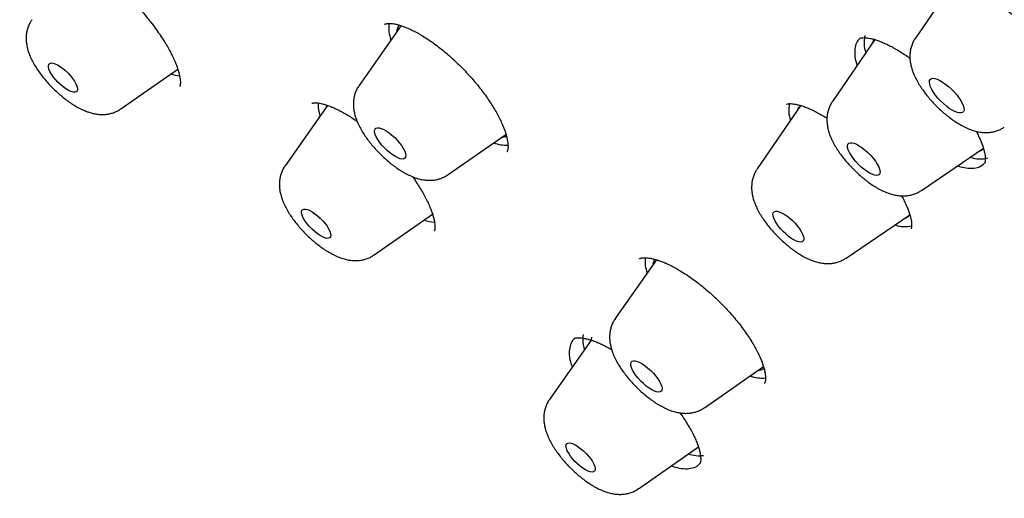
# Model space of a CAD drawing. Header units: millimetres. Extents: x 8 to 789, y 12 to 2370.
# Tile 23 of 85: x 574 to 593, y 767 to 776. Entities that reach past the tile are written whole.
import ezdxf

# ---------------------------------------------------------------- set-up
doc = ezdxf.new("R2010")
doc.units = ezdxf.units.MM

msp = doc.modelspace()

# ---------------------------------------------------------------- linework, layer by layer
at = {"color": 7, "linetype": 'Continuous', "lineweight": 30}
for p, q in [((592.408, 776.671), (591.622, 775.522)), ((581.653, 775.762), (580.84, 774.602)), ((590.834, 775.492), (590.014, 774.294)), ((576.224, 774.148), (577.326, 774.919)), ((580.229, 774.216), (579.406, 773.045)), ((589.401, 774.218), (588.555, 772.982)), ((582.566, 772.872), (583.685, 773.653)), ((591.738, 772.566), (592.94, 773.385)), ((581.131, 771.315), (582.264, 772.107)), ((590.278, 771.254), (591.514, 772.096)), ((586.605, 771.221), (585.806, 770.082)), ((585.34, 769.663), (584.531, 768.512)), ((587.532, 768.353), (588.677, 769.152)), ((586.257, 766.782), (587.416, 767.594)), ((587.445, 767.274), (587.452, 767.285))]:
    msp.add_line(p, q, dxfattribs=at)
at = {"color": 7, "linetype": 'Continuous', "lineweight": 30, "flags": 128}
for points in [[(575.254, 774.485), (575.208, 774.507), (575.158, 774.537), (575.106, 774.574), (575.053, 774.618), (575.003, 774.666), (574.956, 774.718), (574.913, 774.77), (574.877, 774.822), (574.849, 774.871), (574.829, 774.917), (574.819, 774.957), (574.818, 774.99), (574.827, 775.015), (574.845, 775.031), (574.871, 775.038), (574.906, 775.035), (574.947, 775.022), (574.994, 775.001), (575.044, 774.97), (575.096, 774.933), (575.148, 774.889), (575.199, 774.841), (575.246, 774.79), (575.289, 774.737), (575.325, 774.685), (575.353, 774.636), (575.373, 774.59), (575.383, 774.55), (575.384, 774.517), (575.375, 774.492), (575.357, 774.476), (575.33, 774.469), (575.296, 774.472), (575.254, 774.485)], [(592.111, 774.302), (592.059, 774.358), (592.013, 774.415), (591.972, 774.471), (591.939, 774.526), (591.914, 774.578), (591.899, 774.624), (591.892, 774.664), (591.896, 774.696), (591.909, 774.72), (591.931, 774.735), (591.962, 774.741), (592, 774.736), (592.045, 774.722), (592.096, 774.699), (592.15, 774.668), (592.206, 774.629), (592.263, 774.583), (592.319, 774.532), (592.373, 774.478), (592.422, 774.421), (592.466, 774.364), (592.502, 774.308), (592.531, 774.255), (592.552, 774.206), (592.563, 774.163), (592.564, 774.126), (592.556, 774.098), (592.538, 774.078), (592.512, 774.068), (592.477, 774.068), (592.435, 774.077), (592.387, 774.095), (592.335, 774.123), (592.279, 774.158), (592.222, 774.201), (592.166, 774.249), (592.111, 774.302)], [(580.215, 774.222), (580.205, 774.189), (580.202, 774.178)], [(581.437, 773.295), (581.383, 773.342), (581.331, 773.392), (581.282, 773.446), (581.239, 773.5), (581.202, 773.554), (581.173, 773.606), (581.153, 773.653), (581.142, 773.694), (581.14, 773.729), (581.149, 773.756), (581.166, 773.774), (581.193, 773.782), (581.228, 773.78), (581.27, 773.769), (581.317, 773.748), (581.368, 773.719), (581.422, 773.682), (581.476, 773.639), (581.53, 773.59), (581.58, 773.538), (581.626, 773.483), (581.667, 773.429), (581.7, 773.376), (581.725, 773.327), (581.74, 773.282), (581.747, 773.244), (581.743, 773.213), (581.73, 773.191), (581.708, 773.177), (581.677, 773.174), (581.638, 773.181), (581.594, 773.197), (581.544, 773.222), (581.492, 773.255), (581.437, 773.295)], [(590.511, 773.078), (590.46, 773.134), (590.414, 773.191), (590.374, 773.247), (590.343, 773.301), (590.32, 773.351), (590.307, 773.396), (590.304, 773.433), (590.312, 773.462), (590.329, 773.482), (590.356, 773.492), (590.391, 773.491), (590.433, 773.481), (590.482, 773.461), (590.535, 773.432), (590.591, 773.394), (590.647, 773.35), (590.703, 773.299), (590.757, 773.245), (590.805, 773.189), (590.848, 773.132), (590.884, 773.077), (590.911, 773.024), (590.929, 772.977), (590.937, 772.936), (590.935, 772.903), (590.923, 772.878), (590.9, 772.863), (590.869, 772.858), (590.83, 772.864), (590.785, 772.879), (590.734, 772.904), (590.679, 772.937), (590.623, 772.978), (590.566, 773.026), (590.511, 773.078)], [(580.033, 771.726), (579.981, 771.768), (579.929, 771.814), (579.881, 771.865), (579.836, 771.917), (579.798, 771.969), (579.766, 772.02), (579.743, 772.067), (579.729, 772.109), (579.724, 772.145), (579.729, 772.174), (579.744, 772.193), (579.768, 772.204), (579.799, 772.204), (579.838, 772.195), (579.883, 772.177), (579.932, 772.15), (579.983, 772.115), (580.036, 772.074), (580.087, 772.027), (580.136, 771.977), (580.181, 771.924), (580.219, 771.872), (580.25, 771.821), (580.274, 771.774), (580.288, 771.732), (580.292, 771.696), (580.287, 771.668), (580.273, 771.648), (580.249, 771.638), (580.217, 771.637), (580.178, 771.646), (580.134, 771.664), (580.085, 771.691), (580.033, 771.726)], [(589.058, 771.771), (589.009, 771.824), (588.965, 771.878), (588.928, 771.931), (588.898, 771.982), (588.876, 772.03), (588.864, 772.072), (588.861, 772.107), (588.868, 772.135), (588.885, 772.154), (588.91, 772.163), (588.943, 772.163), (588.984, 772.153), (589.03, 772.134), (589.08, 772.106), (589.133, 772.071), (589.187, 772.028), (589.24, 771.981), (589.29, 771.93), (589.337, 771.876), (589.377, 771.822), (589.411, 771.77), (589.437, 771.72), (589.454, 771.675), (589.461, 771.636), (589.459, 771.605), (589.448, 771.581), (589.427, 771.567), (589.397, 771.563), (589.36, 771.568), (589.317, 771.582), (589.269, 771.606), (589.217, 771.637), (589.163, 771.676), (589.109, 771.722), (589.058, 771.771)], [(586.3, 768.87), (586.251, 768.923), (586.207, 768.978), (586.17, 769.032), (586.141, 769.083), (586.12, 769.131), (586.108, 769.173), (586.106, 769.208), (586.114, 769.235), (586.131, 769.253), (586.158, 769.262), (586.192, 769.261), (586.233, 769.25), (586.28, 769.23), (586.331, 769.201), (586.385, 769.165), (586.439, 769.122), (586.493, 769.073), (586.544, 769.021), (586.59, 768.967), (586.631, 768.912), (586.664, 768.859), (586.69, 768.81), (586.706, 768.765), (586.713, 768.726), (586.71, 768.695), (586.697, 768.672), (586.675, 768.658), (586.645, 768.655), (586.607, 768.66), (586.563, 768.676), (586.513, 768.7), (586.461, 768.733), (586.406, 768.773), (586.352, 768.819), (586.3, 768.87)], [(585.024, 767.312), (584.978, 767.364), (584.937, 767.416), (584.903, 767.468), (584.876, 767.516), (584.859, 767.561), (584.85, 767.599), (584.852, 767.631), (584.863, 767.654), (584.883, 767.668), (584.912, 767.672), (584.948, 767.667), (584.99, 767.652), (585.038, 767.628), (585.089, 767.596), (585.141, 767.557), (585.193, 767.512), (585.243, 767.463), (585.289, 767.412), (585.33, 767.359), (585.365, 767.308), (585.391, 767.259), (585.409, 767.214), (585.417, 767.176), (585.416, 767.145), (585.405, 767.121), (585.385, 767.108), (585.356, 767.103), (585.32, 767.108), (585.277, 767.123), (585.229, 767.147), (585.179, 767.179), (585.126, 767.218), (585.074, 767.263), (585.024, 767.312)], [(587.392, 767.576), (587.393, 767.577), (587.421, 767.584)]]:
    msp.add_lwpolyline(points, dxfattribs=at)
at = {"color": 7, "linetype": 'Continuous', "lineweight": 30}
for centre, radius, start, end in [((582.049, 775.708), 0.633, 170.8542, 200.8123), ((581.795, 775.625), 0.229, 139.9591, 176.8899), ((591.173, 775.43), 0.546, 165.1909, 200.5036), ((590.984, 775.369), 0.204, 140.9808, 164.6857), ((577.44, 775.595), 0.81, 252.0512, 264.5868), ((580.74, 774.232), 0.693, 177.3722, 198.7333), ((589.722, 774.12), 0.555, 166.4143, 200.3474), ((589.514, 774.062), 0.193, 127.033, 165.2644), ((583.585, 773.852), 0.256, 274.0621, 296.0356), ((583.692, 774.164), 0.718, 250.2133, 272.9678), ((592.812, 773.538), 0.209, 285.517, 309.4665), ((592.875, 773.721), 0.544, 249.4982, 286.1478), ((591.358, 772.214), 0.196, 284.9507, 323.084), ((582.339, 772.728), 0.775, 251.8672, 267.4908), ((591.419, 772.428), 0.564, 249.8231, 283.3635), ((587.064, 771.198), 0.682, 174.3295, 200.0634), ((586.779, 771.101), 0.247, 149.0491, 176.071), ((585.805, 769.687), 0.631, 172.1781, 199.4528), ((585.552, 769.604), 0.228, 148.4205, 169.6592), ((588.556, 769.312), 0.236, 273.2832, 304.7236), ((588.65, 769.615), 0.687, 249.9581, 275.7884), ((587.434, 768.041), 0.62, 250.1147, 277.5664)]:
    msp.add_arc(centre, radius, start, end, dxfattribs=at)
for points, knots in [([(634.394, 751.08), (634.436, 751.123), (634.514, 751.205), (634.613, 751.312), (634.685, 751.393), (634.745, 751.461), (634.803, 751.53), (634.861, 751.599), (634.918, 751.669), (634.969, 751.733), (635.016, 751.794), (635.062, 751.854), (635.11, 751.918), (635.157, 751.982), (635.199, 752.041), (635.234, 752.091), (635.267, 752.139), (635.303, 752.191), (635.345, 752.253), (635.388, 752.32), (635.43, 752.385), (635.468, 752.445), (635.502, 752.501), (635.536, 752.557), (635.571, 752.617), (635.608, 752.681), (635.644, 752.744), (635.674, 752.799), (635.7, 752.846), (635.728, 752.899), (635.762, 752.964), (635.805, 753.047), (635.851, 753.138), (635.898, 753.236), (635.943, 753.334), (635.983, 753.421), (636.016, 753.497), (636.046, 753.567), (636.078, 753.645), (636.112, 753.729), (636.145, 753.813), (636.174, 753.89), (636.2, 753.959), (636.223, 754.025), (636.248, 754.094), (636.275, 754.174), (636.303, 754.258), (636.33, 754.34), (636.352, 754.412), (636.371, 754.476), (636.39, 754.538), (636.409, 754.606), (636.435, 754.696), (636.462, 754.8), (636.49, 754.908), (636.513, 755.004), (636.535, 755.097), (636.557, 755.199), (636.58, 755.307), (636.602, 755.414), (636.62, 755.511), (636.636, 755.601), (636.652, 755.69), (636.668, 755.788), (636.684, 755.896), (636.701, 756.015), (636.718, 756.142), (636.732, 756.26), (636.743, 756.361), (636.752, 756.44), (636.758, 756.508), (636.764, 756.573), (636.77, 756.642), (636.777, 756.726), (636.784, 756.824), (636.791, 756.934), (636.797, 757.045), (636.803, 757.176), (636.808, 757.326), (636.813, 757.499), (636.814, 757.672), (636.814, 757.9), (636.809, 758.193), (636.794, 758.55), (636.771, 758.917), (636.743, 759.25), (636.713, 759.538), (636.686, 759.778), (636.657, 760.001), (636.628, 760.211), (636.597, 760.418), (636.562, 760.636), (636.522, 760.877), (636.472, 761.148), (636.413, 761.453), (636.344, 761.786), (636.263, 762.149), (636.188, 762.463), (636.126, 762.709), (636.085, 762.867), (636.05, 763.003), (636.02, 763.114), (635.996, 763.201), (635.979, 763.266), (635.963, 763.324), (635.944, 763.39), (635.92, 763.477), (635.891, 763.58), (635.859, 763.691), (635.826, 763.803), (635.793, 763.913), (635.75, 764.058), (635.695, 764.236), (635.63, 764.446), (635.565, 764.648), (635.504, 764.835), (635.449, 765), (635.403, 765.137), (635.368, 765.238), (635.344, 765.308), (635.325, 765.363), (635.302, 765.428), (635.271, 765.519), (635.227, 765.641), (635.175, 765.787), (635.113, 765.959), (635.045, 766.143), (634.974, 766.334), (634.905, 766.514), (634.83, 766.711), (634.741, 766.936), (634.635, 767.203), (634.542, 767.432), (634.47, 767.606), (634.427, 767.709), (634.395, 767.786), (634.372, 767.84), (634.351, 767.89), (634.324, 767.956), (634.281, 768.055), (634.226, 768.185), (634.156, 768.347), (634.071, 768.54), (633.98, 768.747), (633.884, 768.961), (633.787, 769.176), (633.685, 769.398), (633.582, 769.621), (633.478, 769.842), (633.308, 770.199), (633.071, 770.687), (632.762, 771.304), (632.454, 771.904), (632.146, 772.487), (631.835, 773.062), (631.51, 773.65), (631.164, 774.263), (630.794, 774.902), (630.494, 775.41), (630.272, 775.779), (630.137, 776.003), (630.007, 776.216), (629.888, 776.41), (629.783, 776.579), (629.694, 776.723), (629.623, 776.838), (629.568, 776.925), (629.528, 776.988), (629.495, 777.042), (629.461, 777.096), (629.419, 777.163), (629.369, 777.243), (629.309, 777.336), (629.215, 777.485), (629.082, 777.694), (628.904, 777.97), (628.708, 778.272), (628.493, 778.601), (628.258, 778.956), (628.002, 779.34), (627.723, 779.753), (627.421, 780.195), (627.095, 780.666), (626.71, 781.215), (626.278, 781.823), (625.811, 782.467), (625.362, 783.078), (624.936, 783.65), (624.534, 784.182), (624.157, 784.675), (623.8, 785.136), (623.466, 785.565), (623.173, 785.937), (622.911, 786.266), (622.669, 786.569), (622.414, 786.887), (622.143, 787.221), (621.844, 787.586), (621.517, 787.984), (621.158, 788.415), (620.779, 788.867), (620.379, 789.339), (619.958, 789.831), (619.519, 790.339), (619.072, 790.85), (618.581, 791.405), (618.058, 791.99), (617.505, 792.599), (616.975, 793.177), (616.468, 793.723), (615.985, 794.237), (615.557, 794.688), (615.181, 795.081), (614.852, 795.422), (614.528, 795.756), (614.201, 796.09), (613.863, 796.433), (613.441, 796.859), (612.927, 797.372), (612.315, 797.975), (611.675, 798.597), (611.008, 799.237), (610.313, 799.895), (609.551, 800.606), (608.728, 801.361), (607.853, 802.149), (606.975, 802.925), (606.089, 803.695), (605.194, 804.456), (604.293, 805.21), (603.39, 805.949), (602.485, 806.675), (601.572, 807.393), (600.647, 808.105), (599.709, 808.812), (598.758, 809.511), (597.796, 810.203), (596.822, 810.886), (596.06, 811.407), (595.522, 811.768), (595.219, 811.97), (594.939, 812.154), (594.685, 812.32), (594.456, 812.469), (594.258, 812.597), (594.091, 812.705), (593.951, 812.794), (593.83, 812.871), (593.728, 812.936), (593.642, 812.99), (593.556, 813.045), (593.453, 813.109), (593.32, 813.193), (593.156, 813.295), (592.957, 813.419), (592.723, 813.563), (592.453, 813.728), (592.149, 813.912), (591.812, 814.114), (591.453, 814.327), (591.085, 814.542), (590.593, 814.826), (589.987, 815.167), (589.277, 815.557), (588.595, 815.921), (587.94, 816.261), (587.311, 816.578), (586.69, 816.881), (586.077, 817.172), (585.59, 817.395), (585.236, 817.553), (585.014, 817.651), (584.81, 817.74), (584.643, 817.812), (584.512, 817.868), (584.412, 817.91), (584.32, 817.949), (584.222, 817.99), (584.114, 818.035), (583.992, 818.085), (583.862, 818.139), (583.714, 818.198), (583.551, 818.264), (583.289, 818.368), (582.943, 818.502), (582.526, 818.658), (582.133, 818.8), (581.76, 818.931), (581.395, 819.054), (581.026, 819.175), (580.646, 819.294), (580.337, 819.386), (580.111, 819.452), (579.98, 819.489), (579.887, 819.515), (579.825, 819.532), (579.781, 819.545), (579.729, 819.559), (579.662, 819.577), (579.577, 819.6), (579.476, 819.627), (579.362, 819.657), (579.245, 819.687), (579.129, 819.716), (579.018, 819.744), (578.882, 819.776), (578.727, 819.813), (578.554, 819.853), (578.395, 819.888), (578.251, 819.919), (578.123, 819.946), (578.003, 819.971), (577.875, 819.996), (577.732, 820.024), (577.569, 820.054), (577.394, 820.086), (577.203, 820.118), (577, 820.15), (576.751, 820.188), (576.469, 820.226), (576.165, 820.263), (575.901, 820.29), (575.677, 820.31), (575.493, 820.325), (575.319, 820.337), (575.167, 820.346), (575.031, 820.353), (574.906, 820.358), (574.766, 820.363), (574.61, 820.367), (574.437, 820.369), (574.259, 820.37), (574.087, 820.368), (573.93, 820.365), (573.784, 820.36), (573.646, 820.354), (573.515, 820.347), (573.389, 820.339), (573.262, 820.329), (573.132, 820.319), (572.997, 820.306), (572.858, 820.291), (572.706, 820.273), (572.55, 820.253), (572.405, 820.231), (572.281, 820.212), (572.166, 820.192), (572.049, 820.171), (571.93, 820.148), (571.817, 820.125), (571.708, 820.101), (571.602, 820.077), (571.439, 820.038), (571.228, 819.983), (570.974, 819.909), (570.728, 819.83), (570.494, 819.747), (570.318, 819.679), (570.197, 819.63), (570.119, 819.598), (570.034, 819.561), (569.948, 819.523), (569.867, 819.486), (569.795, 819.452), (569.729, 819.42), (569.663, 819.388), (569.596, 819.355), (569.527, 819.319), (569.461, 819.284), (569.404, 819.254), (569.357, 819.227), (569.311, 819.202), (569.261, 819.173), (569.2, 819.138), (569.134, 819.1), (569.069, 819.06), (569.003, 819.019), (568.936, 818.978), (568.872, 818.936), (568.82, 818.902), (568.777, 818.873), (568.736, 818.845), (568.686, 818.811), (568.628, 818.77), (568.569, 818.728), (568.516, 818.689), (568.472, 818.656), (568.427, 818.622), (568.372, 818.58), (568.305, 818.529), (568.234, 818.472), (568.167, 818.416), (568.114, 818.372), (568.073, 818.337), (568.038, 818.307), (567.992, 818.267), (567.934, 818.215), (567.86, 818.149), (567.774, 818.068), (567.711, 818.009), (567.678, 817.977)], [0, 0, 0, 0, 0.001961, 0.003665, 0.005119, 0.006419, 0.007612, 0.009012, 0.010283, 0.011521, 0.0126, 0.013712, 0.014931, 0.016207, 0.017306, 0.018212, 0.018993, 0.019969, 0.021139, 0.022436, 0.023629, 0.024699, 0.025645, 0.02657, 0.027638, 0.028809, 0.029958, 0.030919, 0.031691, 0.032394, 0.03363, 0.035063, 0.036637, 0.038293, 0.040007, 0.041553, 0.042619, 0.043753, 0.045029, 0.046446, 0.047864, 0.049104, 0.050163, 0.051109, 0.052206, 0.053482, 0.054924, 0.05628, 0.057393, 0.058348, 0.059251, 0.060309, 0.061526, 0.063448, 0.065126, 0.066483, 0.067808, 0.069368, 0.071109, 0.072742, 0.074228, 0.075457, 0.076769, 0.078207, 0.079782, 0.081529, 0.083449, 0.085343, 0.086687, 0.087819, 0.08874, 0.089609, 0.090598, 0.091707, 0.093168, 0.09478, 0.09636, 0.097851, 0.100297, 0.10262, 0.104999, 0.107434, 0.111937, 0.116783, 0.121745, 0.12651, 0.129738, 0.132853, 0.135665, 0.138208, 0.140755, 0.143401, 0.14627, 0.149688, 0.153395, 0.157405, 0.161718, 0.166332, 0.168451, 0.170293, 0.171854, 0.173136, 0.174137, 0.174863, 0.175376, 0.176132, 0.177132, 0.178368, 0.179658, 0.180927, 0.182175, 0.183403, 0.185843, 0.188196, 0.190462, 0.192597, 0.194426, 0.195933, 0.197117, 0.197752, 0.198247, 0.198921, 0.199896, 0.201241, 0.202911, 0.204641, 0.206837, 0.208895, 0.210814, 0.212627, 0.215207, 0.218033, 0.221104, 0.222445, 0.223522, 0.224336, 0.224887, 0.2252, 0.225912, 0.226947, 0.228306, 0.229989, 0.231996, 0.234327, 0.236385, 0.238637, 0.240933, 0.243203, 0.245449, 0.247669, 0.254043, 0.260203, 0.26615, 0.271884, 0.277427, 0.283019, 0.289035, 0.295176, 0.301443, 0.303582, 0.305735, 0.307813, 0.309653, 0.31125, 0.312605, 0.313718, 0.314494, 0.315083, 0.315509, 0.316002, 0.316625, 0.31738, 0.318265, 0.319266, 0.321575, 0.324159, 0.327019, 0.330071, 0.333384, 0.336959, 0.340795, 0.344894, 0.349253, 0.353865, 0.360116, 0.366049, 0.371664, 0.37696, 0.381781, 0.386305, 0.390531, 0.39446, 0.398091, 0.400759, 0.403518, 0.406431, 0.409499, 0.412722, 0.416501, 0.420472, 0.424636, 0.428992, 0.433541, 0.438282, 0.443103, 0.447774, 0.453757, 0.459461, 0.464885, 0.47003, 0.474896, 0.479482, 0.48289, 0.486125, 0.489264, 0.492481, 0.495786, 0.499179, 0.504859, 0.510768, 0.516906, 0.523273, 0.529869, 0.536695, 0.54488, 0.553057, 0.561226, 0.569386, 0.577705, 0.586015, 0.594318, 0.602612, 0.610967, 0.619466, 0.628108, 0.636844, 0.645723, 0.654744, 0.663907, 0.666957, 0.669801, 0.672414, 0.674796, 0.676947, 0.678867, 0.680363, 0.68168, 0.682819, 0.68378, 0.684563, 0.685246, 0.686233, 0.687467, 0.689017, 0.690884, 0.693116, 0.695679, 0.698572, 0.701796, 0.705329, 0.708894, 0.712409, 0.719566, 0.726501, 0.733215, 0.739707, 0.745981, 0.752089, 0.758476, 0.76469, 0.767084, 0.769447, 0.771593, 0.773429, 0.774675, 0.775722, 0.776577, 0.777546, 0.778809, 0.780006, 0.781385, 0.782944, 0.784684, 0.786582, 0.791315, 0.795818, 0.800093, 0.804139, 0.808093, 0.8122, 0.816466, 0.820875, 0.822711, 0.824212, 0.825377, 0.825906, 0.826342, 0.826914, 0.827678, 0.828657, 0.829838, 0.831206, 0.832588, 0.833934, 0.835243, 0.836516, 0.838698, 0.840763, 0.842677, 0.844402, 0.845938, 0.847312, 0.848747, 0.850564, 0.852537, 0.854684, 0.857029, 0.859574, 0.862259, 0.866355, 0.870253, 0.873918, 0.876535, 0.878879, 0.881101, 0.883406, 0.884897, 0.886532, 0.888403, 0.89051, 0.892854, 0.89546, 0.897801, 0.899947, 0.901981, 0.903903, 0.905736, 0.907518, 0.909248, 0.911169, 0.913089, 0.91504, 0.917227, 0.919692, 0.921869, 0.923625, 0.925194, 0.927022, 0.928845, 0.930551, 0.932149, 0.93376, 0.935417, 0.939603, 0.943515, 0.947277, 0.951219, 0.9547, 0.955826, 0.957096, 0.958514, 0.960033, 0.961385, 0.962526, 0.96367, 0.964694, 0.965827, 0.967066, 0.968227, 0.969211, 0.970019, 0.970706, 0.971574, 0.972671, 0.973886, 0.975037, 0.976123, 0.977447, 0.978623, 0.979621, 0.980264, 0.980959, 0.981873, 0.983005, 0.984201, 0.985184, 0.985948, 0.986717, 0.987721, 0.98898, 0.990413, 0.991697, 0.992799, 0.993439, 0.994029, 0.994794, 0.995773, 0.996967, 0.998376, 1, 1, 1, 1]), ([(550.93, 801.632), (550.89, 801.592), (550.817, 801.519), (550.725, 801.424), (550.66, 801.355), (550.607, 801.299), (550.564, 801.252), (550.52, 801.203), (550.469, 801.145), (550.406, 801.073), (550.346, 801.003), (550.293, 800.938), (550.25, 800.885), (550.212, 800.838), (550.181, 800.798), (550.153, 800.761), (550.122, 800.721), (550.083, 800.67), (550.041, 800.613), (549.996, 800.551), (549.954, 800.493), (549.915, 800.437), (549.881, 800.387), (549.847, 800.337), (549.812, 800.284), (549.775, 800.229), (549.733, 800.163), (549.686, 800.087), (549.636, 800.005), (549.59, 799.928), (549.537, 799.836), (549.472, 799.721), (549.401, 799.588), (549.333, 799.455), (549.267, 799.32), (549.201, 799.177), (549.138, 799.035), (549.089, 798.918), (549.049, 798.821), (549.016, 798.738), (548.983, 798.65), (548.95, 798.561), (548.92, 798.476), (548.893, 798.4), (548.868, 798.326), (548.841, 798.244), (548.809, 798.143), (548.776, 798.034), (548.744, 797.924), (548.716, 797.821), (548.689, 797.721), (548.663, 797.62), (548.639, 797.52), (548.616, 797.421), (548.594, 797.322), (548.572, 797.216), (548.548, 797.097), (548.523, 796.966), (548.5, 796.829), (548.474, 796.669), (548.449, 796.493), (548.425, 796.305), (548.406, 796.133), (548.391, 795.975), (548.378, 795.824), (548.367, 795.67), (548.357, 795.504), (548.349, 795.324), (548.343, 795.133), (548.339, 794.931), (548.339, 794.722), (548.341, 794.516), (548.346, 794.338), (548.351, 794.189), (548.356, 794.066), (548.362, 793.951), (548.368, 793.841), (548.376, 793.724), (548.385, 793.591), (548.397, 793.435), (548.413, 793.266), (548.43, 793.091), (548.447, 792.93), (548.465, 792.782), (548.481, 792.652), (548.496, 792.532), (548.511, 792.426), (548.523, 792.336), (548.537, 792.244), (548.552, 792.139), (548.573, 792.007), (548.597, 791.857), (548.626, 791.687), (548.661, 791.494), (548.701, 791.277), (548.741, 791.075), (548.779, 790.894), (548.812, 790.739), (548.846, 790.583), (548.879, 790.437), (548.908, 790.31), (548.933, 790.207), (548.954, 790.116), (548.976, 790.029), (548.999, 789.934), (549.025, 789.83), (549.054, 789.716), (549.087, 789.592), (549.123, 789.454), (549.165, 789.3), (549.213, 789.125), (549.269, 788.928), (549.332, 788.71), (549.392, 788.509), (549.446, 788.333), (549.489, 788.194), (549.529, 788.066), (549.565, 787.955), (549.595, 787.862), (549.62, 787.786), (549.64, 787.724), (549.659, 787.667), (549.685, 787.589), (549.721, 787.481), (549.769, 787.338), (549.826, 787.174), (549.908, 786.937), (550.018, 786.632), (550.154, 786.263), (550.297, 785.887), (550.424, 785.562), (550.533, 785.29), (550.617, 785.082), (550.695, 784.894), (550.758, 784.744), (550.806, 784.629), (550.841, 784.547), (550.868, 784.483), (550.897, 784.414), (550.935, 784.326), (550.987, 784.205), (551.048, 784.064), (551.157, 783.817), (551.314, 783.464), (551.526, 783.001), (551.755, 782.514), (552.002, 782.003), (552.227, 781.548), (552.427, 781.151), (552.601, 780.811), (552.792, 780.443), (553.003, 780.046), (553.233, 779.618), (553.483, 779.159), (553.745, 778.69), (554.017, 778.21), (554.298, 777.724), (554.598, 777.212), (554.919, 776.675), (555.22, 776.18), (555.496, 775.734), (555.742, 775.34), (555.993, 774.943), (556.242, 774.556), (556.479, 774.19), (556.709, 773.838), (556.93, 773.504), (557.139, 773.19), (557.326, 772.913), (557.489, 772.672), (557.628, 772.468), (557.739, 772.306), (557.825, 772.182), (557.889, 772.089), (557.944, 772.01), (557.997, 771.933), (558.055, 771.85), (558.117, 771.761), (558.197, 771.645), (558.299, 771.5), (558.424, 771.322), (558.563, 771.125), (558.721, 770.903), (558.899, 770.653), (559.1, 770.373), (559.325, 770.064), (559.573, 769.723), (559.849, 769.349), (560.152, 768.941), (560.485, 768.498), (560.846, 768.023), (561.235, 767.516), (561.652, 766.98), (562.095, 766.416), (562.567, 765.824), (563.069, 765.202), (563.607, 764.545), (564.182, 763.853), (564.794, 763.127), (565.442, 762.371), (566.126, 761.585), (566.793, 760.832), (567.437, 760.115), (568.054, 759.439), (568.695, 758.746), (569.359, 758.038), (570.063, 757.299), (570.807, 756.53), (571.593, 755.731), (572.406, 754.918), (573.247, 754.091), (574.116, 753.252), (574.995, 752.418), (575.883, 751.592), (576.778, 750.774), (577.638, 750.002), (578.201, 749.508), (578.456, 749.284)], [0, 0, 0, 0, 0.002914, 0.005407, 0.0075, 0.009253, 0.010675, 0.011918, 0.014022, 0.016403, 0.019183, 0.021044, 0.022853, 0.024398, 0.025681, 0.026724, 0.027992, 0.029689, 0.031723, 0.033601, 0.035699, 0.03741, 0.038926, 0.040524, 0.042206, 0.043969, 0.0458, 0.048427, 0.051054, 0.053421, 0.055578, 0.059566, 0.064011, 0.067599, 0.071526, 0.076064, 0.080186, 0.083975, 0.086208, 0.088557, 0.091073, 0.093733, 0.096169, 0.098213, 0.100128, 0.102424, 0.105108, 0.108491, 0.111469, 0.114225, 0.116959, 0.119679, 0.122398, 0.125115, 0.127626, 0.130424, 0.133587, 0.137108, 0.140744, 0.144367, 0.149645, 0.154467, 0.158847, 0.16284, 0.16647, 0.170227, 0.174415, 0.178885, 0.183585, 0.188518, 0.193688, 0.198769, 0.203289, 0.206443, 0.209334, 0.212022, 0.214508, 0.217066, 0.220154, 0.223796, 0.227832, 0.231827, 0.235756, 0.238797, 0.241789, 0.244514, 0.246871, 0.248863, 0.25049, 0.252973, 0.25586, 0.25915, 0.262844, 0.267005, 0.271675, 0.276854, 0.279976, 0.283258, 0.286686, 0.289827, 0.292473, 0.294623, 0.296278, 0.298092, 0.300058, 0.302202, 0.304523, 0.307073, 0.309833, 0.312973, 0.316528, 0.320497, 0.32488, 0.329677, 0.332537, 0.335396, 0.337926, 0.340112, 0.341954, 0.343428, 0.34457, 0.345605, 0.346766, 0.349153, 0.351942, 0.355134, 0.358728, 0.36569, 0.372728, 0.379833, 0.387004, 0.391048, 0.395059, 0.398577, 0.401501, 0.403383, 0.404897, 0.406045, 0.406912, 0.408706, 0.410911, 0.413528, 0.416451, 0.424424, 0.432775, 0.441505, 0.450614, 0.460102, 0.465616, 0.471543, 0.477955, 0.484854, 0.49224, 0.500111, 0.508467, 0.516321, 0.52456, 0.533184, 0.542192, 0.551585, 0.557943, 0.564466, 0.571152, 0.57764, 0.58366, 0.589212, 0.594953, 0.60009, 0.604623, 0.608553, 0.611879, 0.614604, 0.616486, 0.617954, 0.619126, 0.620373, 0.621721, 0.623171, 0.624724, 0.627364, 0.630255, 0.6334, 0.636969, 0.641056, 0.645574, 0.650591, 0.656108, 0.662125, 0.668764, 0.675921, 0.683596, 0.691788, 0.700499, 0.709557, 0.719115, 0.729172, 0.739728, 0.750988, 0.762766, 0.77506, 0.787872, 0.8012, 0.812035, 0.823189, 0.834662, 0.846455, 0.858567, 0.871762, 0.885317, 0.899231, 0.913505, 0.928138, 0.94313, 0.957594, 0.972377, 0.987478, 1, 1, 1, 1]), ([(584.048, 745.412), (583.981, 745.462), (583.014, 746.189), (581.162, 747.705), (578.511, 749.953), (575.911, 752.3), (573.356, 754.733), (570.863, 757.242), (568.445, 759.809), (566.12, 762.42), (563.899, 765.057), (561.799, 767.705), (559.83, 770.348), (558.006, 772.968), (556.338, 775.551), (554.836, 778.08), (553.509, 780.539), (552.366, 782.913), (551.413, 785.188), (550.656, 787.35), (550.101, 789.385), (549.749, 791.281), (549.605, 793.026), (549.668, 794.609), (549.938, 796.021), (550.414, 797.252), (551.092, 798.296), (551.969, 799.146), (553.039, 799.796), (554.295, 800.243), (555.729, 800.483), (557.333, 800.516), (559.098, 800.341), (561.011, 799.96), (563.061, 799.373), (565.236, 798.586), (567.522, 797.604), (569.906, 796.428), (572.311, 795.115), (573.947, 794.109), (574.735, 793.625)], [0, 0, 0, 0, 0.00204, 0.029717, 0.056722, 0.083727, 0.110731, 0.137736, 0.164741, 0.191746, 0.218751, 0.245756, 0.272761, 0.299766, 0.326771, 0.353776, 0.380781, 0.407786, 0.434791, 0.461796, 0.4888, 0.515805, 0.54281, 0.569815, 0.59682, 0.623825, 0.65083, 0.677835, 0.70484, 0.731845, 0.75885, 0.785855, 0.81286, 0.839865, 0.866869, 0.893874, 0.920879, 0.947884, 0.974889, 1, 1, 1, 1]), ([(575.033, 777.105), (575.033, 777.105), (575.032, 777.105), (575.041, 777.108), (575.06, 777.112), (575.09, 777.113), (575.131, 777.111), (575.181, 777.103), (575.24, 777.088), (575.294, 777.07), (575.341, 777.053), (575.39, 777.033), (575.458, 777.002), (575.543, 776.957), (575.634, 776.905), (575.73, 776.844), (575.83, 776.775), (575.933, 776.7), (576.038, 776.617), (576.143, 776.529), (576.248, 776.435), (576.351, 776.338), (576.451, 776.237), (576.549, 776.132), (576.644, 776.025), (576.737, 775.914), (576.826, 775.801), (576.91, 775.688), (576.989, 775.575), (577.061, 775.464), (577.126, 775.356), (577.183, 775.254), (577.232, 775.156), (577.274, 775.062), (577.309, 774.974), (577.336, 774.891), (577.356, 774.816), (577.369, 774.75), (577.376, 774.694), (577.377, 774.648), (577.375, 774.615), (577.37, 774.593), (577.366, 774.583), (577.366, 774.583), (577.366, 774.583)], [0, 0, 0, 0, 0.015564, 0.0393083, 0.0618479, 0.0856557, 0.1090086, 0.1323485, 0.1558364, 0.1795528, 0.1891525, 0.2023204, 0.2260381, 0.2502202, 0.2749809, 0.3002399, 0.3259026, 0.3518631, 0.3780101, 0.4042334, 0.4304016, 0.4564272, 0.4822438, 0.5079093, 0.5339193, 0.5602488, 0.5867891, 0.6134125, 0.6399383, 0.6662142, 0.692104, 0.7174882, 0.7423035, 0.7671664, 0.7921766, 0.8170904, 0.8417821, 0.8661237, 0.8900068, 0.9133747, 0.9362687, 0.9588966, 0.9816301, 1, 1, 1, 1]), ([(592.104, 776.695), (592.103, 776.695), (592.103, 776.694), (592.108, 776.697), (592.123, 776.703), (592.149, 776.708), (592.187, 776.71), (592.234, 776.708), (592.292, 776.7), (592.357, 776.686), (592.431, 776.665), (592.512, 776.636), (592.599, 776.599), (592.691, 776.555), (592.787, 776.504), (592.887, 776.445), (592.99, 776.378), (593.097, 776.304), (593.205, 776.224), (593.314, 776.137), (593.422, 776.046), (593.529, 775.95), (593.633, 775.85), (593.734, 775.748), (593.831, 775.643), (593.923, 775.537), (594.012, 775.429), (594.095, 775.32), (594.173, 775.211), (594.244, 775.104), (594.308, 775), (594.364, 774.899), (594.412, 774.804), (594.452, 774.714), (594.483, 774.631), (594.507, 774.555), (594.524, 774.486), (594.534, 774.426), (594.538, 774.375), (594.536, 774.334), (594.532, 774.304), (594.526, 774.285), (594.522, 774.276), (594.521, 774.275), (594.521, 774.275), (594.521, 774.275)], [0, 0, 0, 0, 0.012067, 0.036156, 0.05859, 0.082374, 0.105209, 0.127902, 0.150707, 0.173775, 0.197129, 0.220727, 0.244502, 0.268349, 0.291994, 0.316197, 0.340777, 0.365669, 0.390796, 0.416078, 0.441431, 0.466758, 0.491991, 0.51707, 0.541947, 0.56692, 0.592052, 0.617285, 0.642539, 0.667712, 0.692712, 0.717454, 0.741858, 0.765855, 0.789149, 0.812564, 0.835885, 0.859049, 0.882014, 0.904797, 0.927535, 0.950445, 0.974133, 0.999986, 1, 1, 1, 1]), ([(574.499, 775.877), (574.487, 775.859), (574.46, 775.82), (574.429, 775.752), (574.405, 775.678), (574.391, 775.602), (574.386, 775.525), (574.389, 775.446), (574.401, 775.365), (574.422, 775.28), (574.454, 775.189), (574.497, 775.094), (574.55, 774.997), (574.61, 774.902), (574.676, 774.81), (574.747, 774.721), (574.821, 774.636), (574.899, 774.555), (574.98, 774.477), (575.064, 774.403), (575.151, 774.333), (575.24, 774.268), (575.332, 774.208), (575.427, 774.155), (575.499, 774.122), (575.539, 774.106), (575.546, 774.103)], [0, 0, 0, 0, 0.028024, 0.062341, 0.096452, 0.13073, 0.165638, 0.201789, 0.240006, 0.281322, 0.326721, 0.37612, 0.426887, 0.47618, 0.523762, 0.570071, 0.615568, 0.660632, 0.705584, 0.750674, 0.796168, 0.842431, 0.889931, 0.939304, 0.988823, 1, 1, 1, 1]), ([(581.334, 775.785), (581.335, 775.785), (581.336, 775.787), (581.342, 775.79), (581.356, 775.797), (581.38, 775.803), (581.415, 775.806), (581.46, 775.805), (581.514, 775.798), (581.576, 775.785), (581.646, 775.765), (581.723, 775.738), (581.808, 775.703), (581.899, 775.659), (581.995, 775.608), (582.095, 775.548), (582.198, 775.482), (582.303, 775.408), (582.409, 775.328), (582.514, 775.242), (582.619, 775.151), (582.723, 775.056), (582.825, 774.955), (582.926, 774.85), (583.023, 774.743), (583.117, 774.633), (583.205, 774.522), (583.288, 774.411), (583.364, 774.301), (583.433, 774.194), (583.495, 774.089), (583.55, 773.987), (583.598, 773.888), (583.638, 773.793), (583.671, 773.704), (583.696, 773.622), (583.713, 773.548), (583.723, 773.484), (583.727, 773.43), (583.726, 773.387), (583.722, 773.356), (583.716, 773.334), (583.71, 773.321), (583.707, 773.316), (583.705, 773.314), (583.704, 773.314)], [0, 0, 0, 0, 0.0066829, 0.0359747, 0.0604258, 0.0830952, 0.1071549, 0.1301443, 0.1527141, 0.1746851, 0.1970047, 0.2198526, 0.243212, 0.2670273, 0.2912191, 0.3156956, 0.3403626, 0.3651312, 0.3899144, 0.4146162, 0.4391822, 0.4639362, 0.4889264, 0.5140949, 0.5393731, 0.5646797, 0.5899158, 0.6150089, 0.6398967, 0.6645173, 0.6887425, 0.7130537, 0.7374375, 0.76179, 0.7859925, 0.8099223, 0.8334579, 0.8564961, 0.8789776, 0.9009215, 0.9224711, 0.9438906, 0.968012, 0.9950328, 1, 1, 1, 1]), ([(590.548, 775.513), (590.528, 775.495), (590.481, 775.452), (590.446, 775.345), (590.442, 775.199), (590.459, 775.078), (590.486, 775.002), (590.491, 774.99)], [0, 0, 0, 0, 0.180623, 0.437926, 0.695227, 0.952316, 1, 1, 1, 1]), ([(590.544, 775.517), (590.544, 775.517), (590.544, 775.516), (590.551, 775.52), (590.569, 775.525), (590.599, 775.529), (590.64, 775.529), (590.69, 775.525), (590.75, 775.515), (590.819, 775.498), (590.895, 775.473), (590.977, 775.441), (591.065, 775.402), (591.158, 775.355), (591.255, 775.301), (591.356, 775.238), (591.444, 775.181), (591.498, 775.142), (591.516, 775.129)], [0, 0, 0, 0, 0.039161, 0.103662, 0.165058, 0.22992, 0.293927, 0.358159, 0.423168, 0.489064, 0.555688, 0.622757, 0.689979, 0.756385, 0.824063, 0.893164, 0.96344, 1, 1, 1, 1]), ([(591.622, 775.521), (591.618, 775.515), (591.598, 775.488), (591.571, 775.434), (591.542, 775.361), (591.524, 775.286), (591.515, 775.209), (591.514, 775.131), (591.522, 775.051), (591.539, 774.968), (591.566, 774.88), (591.604, 774.787), (591.653, 774.69), (591.71, 774.593), (591.774, 774.5), (591.843, 774.41), (591.915, 774.323), (591.992, 774.24), (592.071, 774.16), (592.154, 774.085), (592.24, 774.013), (592.328, 773.946), (592.419, 773.884), (592.513, 773.828), (592.613, 773.777), (592.712, 773.737), (592.807, 773.709), (592.895, 773.693), (592.979, 773.687), (593.06, 773.69), (593.139, 773.703), (593.215, 773.725), (593.284, 773.755), (593.325, 773.782), (593.345, 773.794)], [0, 0, 0, 0, 0.007091, 0.033315, 0.059273, 0.085226, 0.11149, 0.138477, 0.166735, 0.196987, 0.230047, 0.266353, 0.304908, 0.342946, 0.379645, 0.415213, 0.450018, 0.484374, 0.518541, 0.552746, 0.58715, 0.622008, 0.657638, 0.69446, 0.733039, 0.77397, 0.809002, 0.840765, 0.870196, 0.898115, 0.925076, 0.951437, 0.977429, 1, 1, 1, 1]), ([(580.841, 774.601), (580.836, 774.594), (580.815, 774.567), (580.787, 774.513), (580.758, 774.44), (580.74, 774.365), (580.73, 774.289), (580.729, 774.211), (580.736, 774.131), (580.753, 774.048), (580.779, 773.96), (580.816, 773.867), (580.864, 773.771), (580.921, 773.674), (580.985, 773.58), (581.053, 773.49), (581.125, 773.403), (581.201, 773.32), (581.281, 773.24), (581.365, 773.163), (581.423, 773.115), (581.452, 773.09)], [0, 0, 0, 0, 0.012905, 0.05751, 0.101634, 0.145721, 0.190299, 0.236054, 0.283904, 0.335055, 0.390897, 0.452259, 0.517642, 0.582408, 0.64491, 0.705453, 0.76466, 0.823074, 0.881141, 0.939254, 1, 1, 1, 1]), ([(579.922, 774.254), (579.922, 774.254), (579.923, 774.254), (579.926, 774.256), (579.939, 774.261), (579.959, 774.265), (579.988, 774.267), (580.025, 774.266), (580.073, 774.259), (580.13, 774.247), (580.197, 774.228), (580.273, 774.201), (580.356, 774.167), (580.445, 774.124), (580.54, 774.073), (580.639, 774.014), (580.727, 773.958), (580.782, 773.919), (580.803, 773.904)], [0, 0, 0, 0, 0.037716, 0.118494, 0.186215, 0.248992, 0.306381, 0.361938, 0.420459, 0.48265, 0.546578, 0.612259, 0.679505, 0.748032, 0.81751, 0.887608, 0.958025, 1, 1, 1, 1]), ([(589.122, 774.238), (589.122, 774.238), (589.121, 774.238), (589.126, 774.24), (589.14, 774.244), (589.165, 774.249), (589.203, 774.25), (589.25, 774.246), (589.307, 774.237), (589.372, 774.222), (589.446, 774.199), (589.526, 774.169), (589.612, 774.132), (589.703, 774.086), (589.798, 774.033), (589.867, 773.993), (589.905, 773.968), (589.908, 773.966)], [0, 0, 0, 0, 0.008712, 0.083706, 0.154548, 0.229381, 0.302793, 0.376385, 0.450892, 0.526534, 0.603163, 0.680459, 0.758055, 0.834588, 0.912289, 0.991718, 1, 1, 1, 1]), ([(590.014, 774.292), (590.01, 774.286), (589.989, 774.258), (589.962, 774.203), (589.934, 774.131), (589.916, 774.055), (589.907, 773.979), (589.907, 773.901), (589.915, 773.82), (589.932, 773.737), (589.96, 773.649), (589.998, 773.555), (590.047, 773.459), (590.105, 773.362), (590.169, 773.269), (590.237, 773.179), (590.31, 773.092), (590.387, 773.009), (590.467, 772.93), (590.549, 772.854), (590.635, 772.783), (590.723, 772.716), (590.814, 772.654), (590.909, 772.598), (591.008, 772.547), (591.108, 772.508), (591.203, 772.48), (591.291, 772.464), (591.375, 772.459), (591.456, 772.462), (591.534, 772.476), (591.61, 772.498), (591.678, 772.528), (591.718, 772.554), (591.737, 772.566)], [0, 0, 0, 0, 0.007964, 0.034177, 0.060132, 0.086091, 0.112374, 0.139396, 0.167711, 0.198047, 0.231218, 0.26763, 0.306225, 0.344222, 0.380878, 0.416417, 0.451203, 0.485551, 0.519717, 0.553927, 0.588344, 0.623226, 0.65889, 0.695765, 0.734418, 0.775438, 0.810332, 0.841985, 0.871344, 0.899219, 0.926152, 0.952496, 0.978479, 1, 1, 1, 1]), ([(575.546, 774.103), (575.564, 774.096), (575.613, 774.078), (575.69, 774.056), (575.778, 774.041), (575.861, 774.036), (575.942, 774.041), (576.021, 774.055), (576.096, 774.079), (576.164, 774.109), (576.204, 774.136), (576.222, 774.148)], [0, 0, 0, 0, 0.085655, 0.227408, 0.355771, 0.47508, 0.58854, 0.698295, 0.805734, 0.911759, 1, 1, 1, 1]), ([(592.8, 773.713), (592.816, 773.681), (592.849, 773.618), (592.888, 773.53), (592.92, 773.448), (592.945, 773.373), (592.962, 773.303), (592.972, 773.243), (592.977, 773.191), (592.976, 773.15), (592.972, 773.12), (592.967, 773.102), (592.963, 773.094), (592.963, 773.095), (592.963, 773.095)], [0, 0, 0, 0, 0.088868, 0.176805, 0.261712, 0.348244, 0.434812, 0.52095, 0.606318, 0.690785, 0.774641, 0.858688, 0.944669, 1, 1, 1, 1]), ([(579.406, 773.044), (579.403, 773.04), (579.384, 773.016), (579.357, 772.965), (579.327, 772.892), (579.307, 772.817), (579.296, 772.741), (579.294, 772.663), (579.3, 772.584), (579.315, 772.501), (579.34, 772.414), (579.376, 772.322), (579.423, 772.226), (579.478, 772.129), (579.541, 772.035), (579.609, 771.944), (579.681, 771.857), (579.756, 771.773), (579.836, 771.693), (579.918, 771.616), (580.004, 771.543), (580.063, 771.498), (580.093, 771.475)], [0, 0, 0, 0, 0.007273, 0.049782, 0.091784, 0.133691, 0.175993, 0.219318, 0.264505, 0.312668, 0.365123, 0.42281, 0.484682, 0.546519, 0.606244, 0.664034, 0.720478, 0.776106, 0.831351, 0.886593, 0.942099, 1, 1, 1, 1]), ([(581.452, 773.09), (581.468, 773.078), (581.513, 773.043), (581.588, 772.988), (581.681, 772.929), (581.778, 772.875), (581.876, 772.831), (581.972, 772.797), (582.063, 772.775), (582.149, 772.763), (582.231, 772.762), (582.311, 772.769), (582.389, 772.786), (582.463, 772.814), (582.522, 772.842), (582.553, 772.865), (582.564, 772.873)], [0, 0, 0, 0, 0.04436, 0.129349, 0.216397, 0.306967, 0.402546, 0.49117, 0.571661, 0.645229, 0.71418, 0.780172, 0.8443, 0.907267, 0.969539, 1, 1, 1, 1]), ([(592.435, 773.042), (592.494, 773.026), (592.613, 772.994), (592.761, 772.994), (592.883, 773.024), (592.936, 773.073), (592.962, 773.096)], [0, 0, 0, 0, 0.249189, 0.506688, 0.764187, 1, 1, 1, 1]), ([(588.555, 772.98), (588.55, 772.974), (588.53, 772.946), (588.502, 772.891), (588.474, 772.818), (588.456, 772.743), (588.448, 772.666), (588.447, 772.588), (588.456, 772.508), (588.473, 772.425), (588.5, 772.337), (588.539, 772.243), (588.588, 772.146), (588.645, 772.05), (588.709, 771.957), (588.778, 771.867), (588.851, 771.78), (588.927, 771.697), (589.007, 771.618), (589.09, 771.542), (589.176, 771.47), (589.264, 771.404), (589.355, 771.342), (589.449, 771.285), (589.549, 771.235), (589.648, 771.196), (589.744, 771.168), (589.832, 771.152), (589.915, 771.146), (589.996, 771.15), (590.075, 771.163), (590.15, 771.186), (590.219, 771.216), (590.259, 771.242), (590.277, 771.254)], [0, 0, 0, 0, 0.0079644, 0.0341773, 0.0601317, 0.086091, 0.1123743, 0.1393958, 0.1677111, 0.198047, 0.2312175, 0.26763, 0.3062246, 0.344222, 0.3808784, 0.4164168, 0.4512031, 0.4855506, 0.519717, 0.5539272, 0.5883442, 0.6232256, 0.6588904, 0.6957649, 0.7344184, 0.7754383, 0.8103322, 0.8419851, 0.8713444, 0.899219, 0.9261522, 0.9524959, 0.9784786, 1, 1, 1, 1]), ([(581.874, 772.834), (581.878, 772.827), (581.909, 772.786), (581.961, 772.709), (582.028, 772.603), (582.089, 772.498), (582.143, 772.396), (582.19, 772.298), (582.23, 772.205), (582.261, 772.119), (582.284, 772.041), (582.3, 771.972), (582.309, 771.915), (582.312, 771.868), (582.31, 771.83), (582.306, 771.803), (582.3, 771.785), (582.295, 771.777), (582.295, 771.776), (582.294, 771.775)], [0, 0, 0, 0, 0.010806, 0.074294, 0.138163, 0.202644, 0.267461, 0.332208, 0.396405, 0.459615, 0.521416, 0.581443, 0.639443, 0.695415, 0.752269, 0.810576, 0.87036, 0.933507, 1, 1, 1, 1]), ([(591.352, 772.462), (591.358, 772.452), (591.383, 772.409), (591.419, 772.337), (591.46, 772.248), (591.492, 772.167), (591.516, 772.092), (591.534, 772.023), (591.545, 771.963), (591.549, 771.912), (591.549, 771.872), (591.545, 771.843), (591.54, 771.826), (591.537, 771.82), (591.538, 771.82), (591.538, 771.821)], [0, 0, 0, 0, 0.027438, 0.116751, 0.204209, 0.288652, 0.374669, 0.460664, 0.546169, 0.630825, 0.714475, 0.797381, 0.880366, 0.965046, 1, 1, 1, 1]), ([(580.093, 771.475), (580.108, 771.464), (580.154, 771.43), (580.233, 771.38), (580.329, 771.325), (580.427, 771.279), (580.523, 771.244), (580.614, 771.22), (580.701, 771.207), (580.784, 771.204), (580.864, 771.21), (580.942, 771.226), (581.017, 771.251), (581.081, 771.281), (581.116, 771.306), (581.131, 771.317)], [0, 0, 0, 0, 0.048193, 0.141845, 0.238624, 0.340565, 0.436919, 0.524836, 0.604921, 0.679703, 0.751077, 0.820298, 0.888176, 0.955241, 1, 1, 1, 1]), ([(586.272, 771.242), (586.272, 771.242), (586.273, 771.243), (586.284, 771.249), (586.304, 771.255), (586.335, 771.261), (586.377, 771.263), (586.429, 771.26), (586.491, 771.251), (586.56, 771.235), (586.637, 771.212), (586.721, 771.182), (586.811, 771.144), (586.905, 771.098), (587.003, 771.045), (587.104, 770.984), (587.21, 770.916), (587.317, 770.841), (587.426, 770.759), (587.535, 770.671), (587.644, 770.578), (587.75, 770.481), (587.853, 770.381), (587.953, 770.278), (588.048, 770.173), (588.139, 770.066), (588.226, 769.958), (588.307, 769.849), (588.382, 769.74), (588.451, 769.633), (588.512, 769.529), (588.565, 769.43), (588.61, 769.335), (588.646, 769.247), (588.675, 769.165), (588.696, 769.091), (588.709, 769.023), (588.717, 768.965), (588.718, 768.915), (588.715, 768.876), (588.709, 768.848), (588.703, 768.83), (588.698, 768.822), (588.697, 768.821), (588.696, 768.82)], [0, 0, 0, 0, 0.023647, 0.047537, 0.069858, 0.093508, 0.116401, 0.139194, 0.162094, 0.185228, 0.208607, 0.232186, 0.255906, 0.279485, 0.303204, 0.327335, 0.351822, 0.376599, 0.40159, 0.426714, 0.451888, 0.477016, 0.502035, 0.52688, 0.551552, 0.576356, 0.601309, 0.626352, 0.651397, 0.676345, 0.701105, 0.725591, 0.749727, 0.773444, 0.796548, 0.819787, 0.842948, 0.865985, 0.888884, 0.911707, 0.934601, 0.957923, 0.982508, 1, 1, 1, 1]), ([(585.807, 770.08), (585.799, 770.07), (585.776, 770.039), (585.747, 769.98), (585.72, 769.907), (585.703, 769.832), (585.695, 769.755), (585.696, 769.677), (585.705, 769.596), (585.723, 769.513), (585.751, 769.424), (585.79, 769.33), (585.84, 769.233), (585.899, 769.137), (585.963, 769.044), (586.032, 768.954), (586.106, 768.866), (586.16, 768.81), (586.187, 768.782)], [0, 0, 0, 0, 0.025058, 0.078246, 0.130954, 0.183724, 0.237217, 0.292298, 0.350125, 0.412203, 0.480173, 0.554691, 0.633256, 0.710221, 0.78446, 0.856494, 0.927063, 1, 1, 1, 1]), ([(585.032, 769.701), (585.013, 769.688), (584.964, 769.651), (584.923, 769.552), (584.908, 769.414), (584.923, 769.273), (584.957, 769.172), (584.97, 769.136)], [0, 0, 0, 0, 0.143813, 0.383013, 0.622213, 0.861182, 1, 1, 1, 1]), ([(585.016, 769.696), (585.016, 769.696), (585.015, 769.695), (585.021, 769.698), (585.036, 769.703), (585.063, 769.708), (585.102, 769.709), (585.151, 769.707), (585.209, 769.698), (585.276, 769.683), (585.351, 769.661), (585.433, 769.631), (585.52, 769.594), (585.613, 769.548), (585.685, 769.51), (585.726, 769.485), (585.735, 769.48)], [0, 0, 0, 0, 0.041673, 0.117878, 0.191236, 0.268794, 0.34484, 0.421085, 0.498335, 0.57685, 0.656493, 0.736936, 0.817777, 0.898632, 0.978819, 1, 1, 1, 1]), ([(586.187, 768.782), (586.201, 768.768), (586.241, 768.727), (586.31, 768.662), (586.395, 768.589), (586.482, 768.521), (586.572, 768.457), (586.665, 768.399), (586.763, 768.346), (586.862, 768.303), (586.958, 768.272), (587.047, 768.252), (587.132, 768.243), (587.214, 768.243), (587.294, 768.253), (587.371, 768.272), (587.444, 768.301), (587.497, 768.328), (587.524, 768.349), (587.53, 768.353)], [0, 0, 0, 0, 0.035563, 0.10231, 0.169362, 0.237146, 0.306234, 0.377381, 0.451604, 0.53012, 0.600822, 0.664841, 0.723654, 0.779044, 0.832251, 0.884084, 0.935067, 0.985547, 1, 1, 1, 1]), ([(584.531, 768.51), (584.527, 768.505), (584.506, 768.478), (584.479, 768.424), (584.449, 768.351), (584.43, 768.276), (584.42, 768.2), (584.419, 768.122), (584.427, 768.042), (584.443, 767.959), (584.469, 767.872), (584.506, 767.779), (584.554, 767.682), (584.61, 767.586), (584.674, 767.492), (584.742, 767.402), (584.815, 767.313), (584.867, 767.257), (584.894, 767.228)], [0, 0, 0, 0, 0.014783, 0.068906, 0.122436, 0.175906, 0.229957, 0.285414, 0.343383, 0.40532, 0.47291, 0.547195, 0.626442, 0.705057, 0.780931, 0.854414, 0.92626, 1, 1, 1, 1]), ([(587.059, 768.252), (587.083, 768.218), (587.133, 768.147), (587.199, 768.043), (587.26, 767.94), (587.313, 767.842), (587.357, 767.749), (587.392, 767.664), (587.42, 767.586), (587.44, 767.514), (587.454, 767.449), (587.461, 767.393), (587.462, 767.347), (587.459, 767.312), (587.454, 767.287), (587.448, 767.273), (587.446, 767.269), (587.446, 767.27), (587.446, 767.27)], [0, 0, 0, 0, 0.06611, 0.134949, 0.203224, 0.270627, 0.336864, 0.401667, 0.464018, 0.527756, 0.591513, 0.655011, 0.718104, 0.780869, 0.843699, 0.907489, 0.974531, 1, 1, 1, 1]), ([(584.894, 767.228), (584.908, 767.214), (584.948, 767.173), (585.017, 767.107), (585.101, 767.033), (585.187, 766.964), (585.277, 766.899), (585.369, 766.84), (585.466, 766.786), (585.564, 766.741), (585.66, 766.707), (585.751, 766.685), (585.837, 766.673), (585.92, 766.671), (586, 766.678), (586.077, 766.695), (586.151, 766.722), (586.211, 766.751), (586.243, 766.775), (586.255, 766.783)], [0, 0, 0, 0, 0.035052, 0.100806, 0.166799, 0.233405, 0.301164, 0.37077, 0.443168, 0.519545, 0.590605, 0.655185, 0.714176, 0.769429, 0.822288, 0.873636, 0.924044, 0.973888, 1, 1, 1, 1]), ([(586.887, 767.224), (586.941, 767.208), (587.057, 767.173), (587.208, 767.164), (587.338, 767.191), (587.416, 767.229), (587.44, 767.267), (587.444, 767.272)], [0, 0, 0, 0, 0.213925, 0.463252, 0.71258, 0.961769, 1, 1, 1, 1])]:
    msp.add_open_spline(points, degree=3, knots=knots, dxfattribs=at)

doc.saveas('drawing.dxf')
